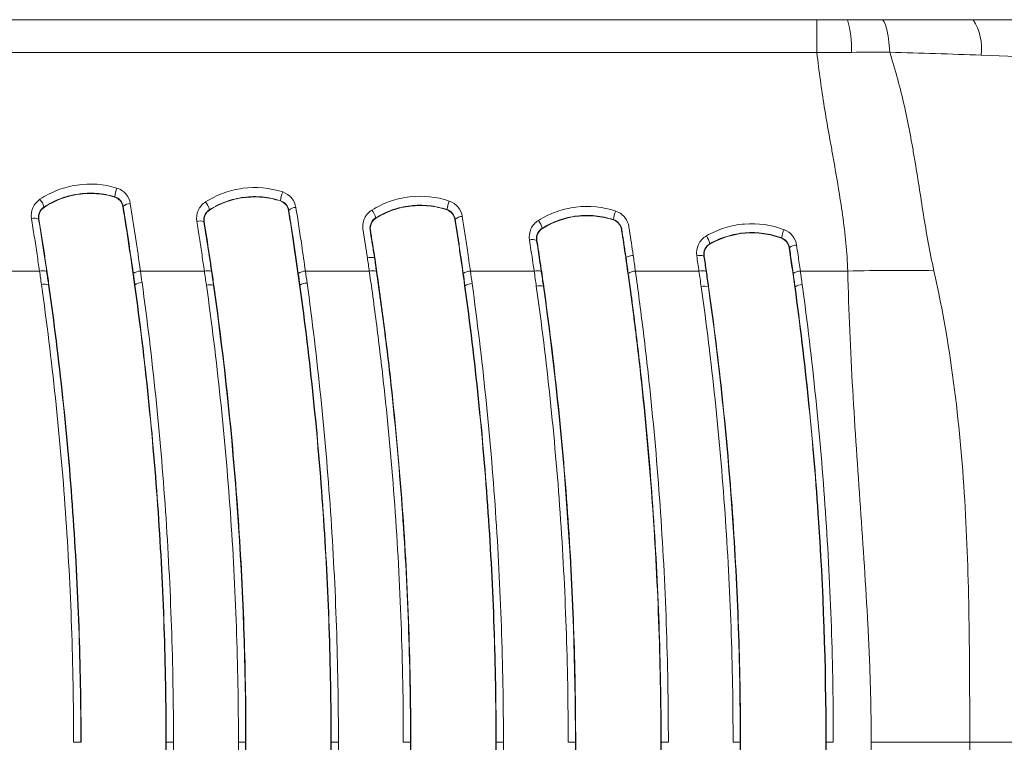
# Model space of a CAD drawing. Header units: millimetres. Extents: x 97 to 538, y 57 to 365.
# Tile 30 of 44: x 366 to 393, y 345 to 365. Entities that reach past the tile are written whole.
import ezdxf

# ---------------------------------------------------------------- set-up
doc = ezdxf.new("R2010")
doc.units = ezdxf.units.MM

msp = doc.modelspace()

# ---------------------------------------------------------------- linework, layer by layer
at = {"color": 7, "linetype": 'Continuous', "lineweight": 15}
for p, q in [((388.09, 365.223), (348.521, 365.223)), ((348.776, 364.31), (388.087, 364.31)), ((368.633, 360.309), (368.635, 360.316)), ((373.227, 360.2), (373.229, 360.207)), ((366.672, 360.03), (366.677, 360.024)), ((368.87, 360.05), (368.861, 360.048)), ((371.259, 359.956), (371.264, 359.95)), ((373.459, 359.941), (373.45, 359.94)), ((377.84, 359.953), (377.843, 359.96)), ((366.535, 359.699), (366.526, 359.698)), ((371.116, 359.621), (371.107, 359.619)), ((375.868, 359.731), (375.873, 359.725)), ((378.069, 359.693), (378.061, 359.692)), ((382.453, 359.675), (382.456, 359.682)), ((380.482, 359.446), (380.486, 359.439)), ((380.335, 359.109), (380.326, 359.107)), ((387.113, 359.167), (387.116, 359.175)), ((385.129, 359.017), (385.133, 359.01)), ((387.333, 358.907), (387.324, 358.905)), ((375.844, 358.623), (375.835, 358.621)), ((384.97, 358.673), (384.961, 358.671)), ((366.551, 358.256), (364.777, 358.256)), ((371.12, 358.256), (369.348, 358.256)), ((375.69, 358.256), (373.92, 358.256)), ((380.257, 358.256), (378.491, 358.256)), ((384.826, 358.256), (383.064, 358.256)), ((388.946, 358.256), (387.635, 358.256)), ((366.803, 357.877), (366.812, 357.878)), ((369.194, 357.879), (369.185, 357.878)), ((371.373, 357.862), (371.382, 357.864)), ((373.768, 357.865), (373.759, 357.864)), ((378.341, 357.851), (378.332, 357.85)), ((380.515, 357.834), (380.524, 357.835)), ((385.086, 357.819), (385.094, 357.82)), ((387.488, 357.823), (387.479, 357.822)), ((367.495, 345.203), (367.695, 345.203)), ((367.695, 345.203), (367.703, 345.203)), ((370.063, 345.203), (370.054, 345.203)), ((370.063, 345.203), (370.263, 345.203)), ((372.064, 345.203), (372.263, 345.203)), ((372.263, 345.203), (372.272, 345.203)), ((374.634, 345.203), (374.626, 345.203)), ((374.634, 345.203), (374.834, 345.203)), ((376.632, 345.203), (376.832, 345.203)), ((376.832, 345.203), (376.841, 345.203)), ((379.206, 345.203), (379.197, 345.203)), ((379.206, 345.203), (379.406, 345.203)), ((381.201, 345.203), (381.401, 345.203)), ((381.401, 345.203), (381.409, 345.203)), ((383.777, 345.203), (383.769, 345.203)), ((383.777, 345.203), (383.977, 345.203)), ((385.77, 345.203), (385.97, 345.203)), ((385.97, 345.203), (385.978, 345.203)), ((388.349, 345.203), (388.34, 345.203)), ((388.349, 345.203), (388.548, 345.203))]:
    msp.add_line(p, q, dxfattribs=at)
at = {"color": 7, "linetype": 'Continuous', "lineweight": 15, "flags": 128}
msp.add_lwpolyline([(382.806, 358.626), (382.8, 358.625), (382.797, 358.624)], dxfattribs=at)
at = {"color": 7, "linetype": 'Continuous', "lineweight": 15}
for centre, radius, start, end in [((386.647, 364.483), 2.407, 356.0613, 17.8874), ((391.142, 364.414), 1.518, 353.3752, 32.1915), ((369.536, 360.229), 0.905, 158.6158, 174.4871), ((374.09, 360.116), 0.865, 157.4006, 173.9454), ((366.187, 359.918), 0.498, 12.973, 41.1999), ((370.757, 359.843), 0.515, 12.6847, 39.9223), ((378.696, 359.86), 0.859, 156.7672, 173.2984), ((369.06, 359.862), 0.267, 88.4928, 135.4568), ((373.649, 359.75), 0.27, 88.5381, 134.906), ((375.344, 359.611), 0.538, 12.9587, 38.9027), ((383.347, 359.572), 0.898, 157.2431, 172.9409), ((366.412, 359.467), 0.257, 63.6882, 108.8687), ((370.993, 359.386), 0.26, 64.0235, 108.7523), ((378.261, 359.493), 0.277, 88.6464, 133.6409), ((379.944, 359.314), 0.553, 13.8008, 38.8098), ((387.96, 359.042), 0.855, 154.8334, 171.0581), ((380.214, 358.853), 0.278, 66.2338, 107.9625), ((384.524, 358.869), 0.623, 13.7529, 35.7411), ((387.526, 358.673), 0.303, 89.067, 129.5002), ((384.851, 358.397), 0.296, 68.1636, 107.2402), ((366.641, 357.952), 0.317, 70.075, 106.4878), ((369.346, 357.92), 0.336, 89.5494, 125.5871), ((371.21, 357.952), 0.317, 70.0766, 106.4883), ((373.917, 357.92), 0.336, 89.5511, 125.5834), ((375.778, 357.951), 0.317, 69.8, 106.2223), ((378.489, 357.92), 0.336, 89.5487, 125.5836), ((380.347, 357.952), 0.317, 70.0753, 106.4918), ((383.06, 357.92), 0.335, 89.3414, 125.3984), ((384.916, 357.952), 0.317, 70.0786, 106.4907), ((387.632, 357.92), 0.336, 89.5482, 125.5822), ((366.695, 357.57), 0.325, 70.5702, 106.0724), ((369.389, 357.598), 0.342, 89.5276, 124.8118), ((371.265, 357.556), 0.325, 70.5919, 106.0551), ((373.963, 357.584), 0.343, 89.5277, 124.7756), ((378.536, 357.569), 0.343, 89.5231, 124.7419), ((380.407, 357.526), 0.326, 70.6297, 106.0261), ((384.977, 357.512), 0.326, 70.6487, 106.0115), ((387.683, 357.541), 0.343, 89.5226, 124.6704)]:
    msp.add_arc(centre, radius, start, end, dxfattribs=at)
for points in [[(388.938, 365.223), (388.657, 365.223), (388.375, 365.223), (388.094, 365.223)], [(389.882, 365.223), (389.569, 365.223), (389.254, 365.223), (388.938, 365.223)], [(388.094, 364.31), (388.412, 364.313), (388.731, 364.316), (389.048, 364.318)], [(389.048, 364.318), (389.405, 364.32), (389.761, 364.321), (390.115, 364.321)], [(390.117, 364.321), (390.961, 364.298), (391.805, 364.27), (392.65, 364.239)], [(368.861, 360.048), (368.842, 360.168), (368.752, 360.273), (368.633, 360.309)], [(373.45, 359.94), (373.431, 360.059), (373.344, 360.163), (373.227, 360.2)], [(366.677, 360.024), (366.571, 359.953), (366.514, 359.823), (366.535, 359.699)], [(368.861, 360.048), (368.977, 359.328), (369.085, 358.605), (369.185, 357.878)], [(369.15, 358.193), (369.062, 358.817), (368.969, 359.436), (368.87, 360.05)], [(369.067, 360.129), (369.166, 359.51), (369.26, 358.885), (369.348, 358.256)], [(371.264, 359.95), (371.154, 359.88), (371.096, 359.747), (371.116, 359.621)], [(378.061, 359.692), (378.042, 359.81), (377.956, 359.914), (377.84, 359.953)], [(382.685, 359.413), (382.666, 359.533), (382.578, 359.642), (382.456, 359.682)], [(380.486, 359.439), (380.375, 359.37), (380.315, 359.236), (380.335, 359.109)], [(387.187, 359.405), (387.37, 359.336), (387.503, 359.167), (387.531, 358.976)], [(387.324, 358.905), (387.307, 359.022), (387.225, 359.125), (387.113, 359.167)], [(375.69, 358.256), (375.672, 358.38), (375.655, 358.505), (375.637, 358.629)], [(375.835, 358.621), (375.853, 358.497), (375.87, 358.373), (375.888, 358.249)], [(375.835, 358.621), (375.835, 358.621), (375.835, 358.621), (375.835, 358.621)], [(382.806, 358.626), (382.806, 358.626), (382.806, 358.626), (382.806, 358.626)], [(384.826, 358.256), (384.806, 358.397), (384.785, 358.538), (384.764, 358.679)], [(366.605, 357.882), (366.587, 358.007), (366.569, 358.131), (366.551, 358.256)], [(369.348, 358.256), (369.363, 358.151), (369.378, 358.045), (369.392, 357.94)], [(371.176, 357.868), (371.157, 357.997), (371.139, 358.127), (371.12, 358.256)], [(373.92, 358.256), (373.935, 358.146), (373.951, 358.036), (373.966, 357.926)], [(378.491, 358.256), (378.508, 358.141), (378.523, 358.027), (378.539, 357.912)], [(380.317, 357.839), (380.297, 357.978), (380.278, 358.117), (380.257, 358.256)], [(387.635, 358.256), (387.652, 358.132), (387.669, 358.008), (387.686, 357.884)], [(388.946, 358.256), (389.752, 358.281), (390.568, 358.285), (391.337, 358.267)], [(371.373, 357.862), (371.96, 353.714), (372.263, 349.46), (372.263, 345.203)], [(380.515, 357.834), (381.098, 353.694), (381.401, 349.45), (381.401, 345.203)], [(385.086, 357.819), (385.668, 353.684), (385.97, 349.445), (385.97, 345.203)], [(374.626, 345.203), (374.626, 340.946), (374.33, 336.693), (373.759, 332.541)], [(373.768, 332.54), (374.339, 336.693), (374.634, 340.946), (374.634, 345.203)], [(374.834, 345.203), (374.834, 340.926), (374.538, 336.654), (373.966, 332.479)], [(378.341, 332.554), (378.91, 336.699), (379.206, 340.949), (379.206, 345.203)], [(382.914, 332.568), (383.483, 336.709), (383.777, 340.954), (383.777, 345.203)], [(387.488, 332.582), (388.055, 336.718), (388.349, 340.959), (388.349, 345.203)], [(391.097, 345.203), (390.606, 345.203), (390.098, 345.203), (389.598, 345.203)], [(392.328, 345.203), (391.94, 345.203), (391.525, 345.203), (391.097, 345.203)], [(392.328, 345.203), (393.185, 345.203), (394.057, 345.203), (394.941, 345.203)]]:
    msp.add_open_spline(points, degree=3, dxfattribs=at)
for points, knots in [([(388.094, 365.223), (388.094, 365.223), (388.094, 365.135), (388.094, 364.812), (388.094, 364.578), (388.094, 364.31)], [0, 0, 0, 0, 0.5, 0.5, 1, 1, 1, 1]), ([(389.882, 365.223), (389.931, 365.223), (389.981, 365.136), (390.064, 364.818), (390.098, 364.587), (390.117, 364.321)], [0, 0, 0, 0, 0.5, 0.5, 1, 1, 1, 1]), ([(392.427, 365.223), (391.826, 365.223), (391.226, 365.223), (390.626, 365.223), (390.378, 365.223), (390.13, 365.223), (389.882, 365.223)], [0, 0, 0, 0, 0.001824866, 0.001824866, 0.001824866, 0.002580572, 0.002580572, 0.002580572, 0.002580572]), ([(408.493, 365.223), (405.799, 365.223), (403.11, 365.223), (397.753, 365.223), (395.085, 365.223), (392.427, 365.223)], [0, 0, 0, 0, 0.5, 0.5, 1, 1, 1, 1]), ([(388.946, 358.256), (388.934, 358.777), (388.878, 359.294), (388.732, 360.324), (388.643, 360.837), (388.542, 361.417), (388.531, 361.482), (388.508, 361.608), (388.487, 361.727), (388.465, 361.842), (388.444, 361.96), (388.433, 362.02), (388.38, 362.319), (388.338, 362.561), (388.221, 363.294), (388.151, 363.794), (388.094, 364.31)], [0, 0, 0, 0, 0.25, 0.25, 0.5, 0.5, 0.53125, 0.53125, 0.5625, 0.59375, 0.59375, 0.625, 0.625, 0.75, 0.75, 1, 1, 1, 1]), ([(390.115, 364.321), (390.273, 363.815), (390.407, 363.317), (390.573, 362.585), (390.623, 362.344), (390.691, 361.985), (390.711, 361.873), (390.753, 361.633), (390.777, 361.5), (390.887, 360.856), (390.963, 360.344), (391.128, 359.315), (391.218, 358.797), (391.337, 358.267)], [0, 0, 0, 0, 0.25, 0.25, 0.375, 0.375, 0.4375, 0.4375, 0.5, 0.5, 0.75, 0.75, 1, 1, 1, 1]), ([(392.65, 364.239), (393.963, 364.19), (395.277, 364.134), (397.909, 364.02), (399.226, 363.962), (403.187, 363.809), (405.838, 363.733), (408.493, 363.723)], [0, 0, 0, 0, 0.25, 0.25, 0.5, 0.5, 1, 1, 1, 1]), ([(366.562, 360.246), (366.717, 360.349), (366.88, 360.433), (367.224, 360.566), (367.407, 360.614), (367.956, 360.696), (368.336, 360.668), (368.694, 360.559)], [0, 0, 0, 0, 0.25, 0.25, 0.5, 0.5, 1, 1, 1, 1]), ([(368.694, 360.559), (368.792, 360.529), (368.879, 360.471), (369.008, 360.321), (369.051, 360.228), (369.067, 360.129)], [0, 0, 0, 0, 0.5, 0.5, 1, 1, 1, 1]), ([(371.152, 360.174), (371.309, 360.274), (371.474, 360.355), (371.82, 360.482), (372.004, 360.527), (372.555, 360.598), (372.935, 360.564), (373.291, 360.449)], [0, 0, 0, 0, 0.25, 0.25, 0.5, 0.5, 1, 1, 1, 1]), ([(373.291, 360.449), (373.387, 360.417), (373.472, 360.359), (373.599, 360.209), (373.641, 360.117), (373.656, 360.02)], [0, 0, 0, 0, 0.5, 0.5, 1, 1, 1, 1]), ([(366.329, 359.711), (366.312, 359.813), (366.326, 359.918), (366.407, 360.106), (366.474, 360.188), (366.562, 360.246)], [0, 0, 0, 0, 0.5, 0.5, 1, 1, 1, 1]), ([(368.635, 360.316), (368.472, 360.366), (368.302, 360.397), (367.958, 360.423), (367.787, 360.416), (367.45, 360.366), (367.282, 360.322), (366.965, 360.201), (366.814, 360.123), (366.672, 360.03)], [0, 0, 0, 0, 0.25, 0.25, 0.5, 0.5, 0.75, 0.75, 1, 1, 1, 1]), ([(366.677, 360.024), (366.962, 360.212), (367.287, 360.335), (367.79, 360.409), (367.963, 360.415), (368.302, 360.39), (368.469, 360.359), (368.633, 360.309)], [0, 0, 0, 0, 0.5, 0.5, 0.75, 0.75, 1, 1, 1, 1]), ([(368.87, 360.05), (368.86, 360.109), (368.833, 360.167), (368.753, 360.261), (368.697, 360.298), (368.635, 360.316)], [0, 0, 0, 0, 0.5, 0.5, 1, 1, 1, 1]), ([(370.91, 359.632), (370.893, 359.736), (370.907, 359.843), (370.992, 360.033), (371.062, 360.116), (371.152, 360.174)], [0, 0, 0, 0, 0.5, 0.5, 1, 1, 1, 1]), ([(373.229, 360.207), (373.066, 360.26), (372.897, 360.295), (372.553, 360.326), (372.383, 360.323), (372.044, 360.279), (371.875, 360.238), (371.556, 360.122), (371.403, 360.047), (371.259, 359.956)], [0, 0, 0, 0, 0.25, 0.25, 0.5, 0.5, 0.75, 0.75, 1, 1, 1, 1]), ([(371.264, 359.95), (371.552, 360.133), (371.88, 360.251), (372.385, 360.315), (372.559, 360.318), (372.897, 360.287), (373.064, 360.253), (373.227, 360.2)], [0, 0, 0, 0, 0.5, 0.5, 0.75, 0.75, 1, 1, 1, 1]), ([(373.459, 359.941), (373.449, 360), (373.423, 360.057), (373.344, 360.151), (373.29, 360.188), (373.229, 360.207)], [0, 0, 0, 0, 0.5, 0.5, 1, 1, 1, 1]), ([(375.763, 359.949), (375.921, 360.047), (376.087, 360.127), (376.436, 360.25), (376.62, 360.292), (377.172, 360.358), (377.552, 360.319), (377.907, 360.199)], [0, 0, 0, 0, 0.25, 0.25, 0.5, 0.5, 1, 1, 1, 1]), ([(377.907, 360.199), (378.002, 360.167), (378.086, 360.108), (378.211, 359.958), (378.252, 359.867), (378.267, 359.77)], [0, 0, 0, 0, 0.5, 0.5, 1, 1, 1, 1]), ([(366.672, 360.03), (366.618, 359.994), (366.575, 359.942), (366.524, 359.826), (366.516, 359.76), (366.526, 359.698)], [0, 0, 0, 0, 0.5, 0.5, 1, 1, 1, 1]), ([(371.259, 359.956), (371.203, 359.92), (371.158, 359.868), (371.106, 359.75), (371.097, 359.683), (371.107, 359.619)], [0, 0, 0, 0, 0.5, 0.5, 1, 1, 1, 1]), ([(373.45, 359.94), (373.478, 359.766), (373.505, 359.593), (373.532, 359.419), (373.559, 359.245), (373.585, 359.071), (373.611, 358.897), (373.662, 358.553), (373.711, 358.209), (373.759, 357.864)], [0, 0, 0, 0, 0.000538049, 0.000538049, 0.000538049, 0.001076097, 0.001076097, 0.001076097, 0.002137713, 0.002137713, 0.002137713, 0.002137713]), ([(373.722, 358.193), (373.697, 358.368), (373.672, 358.542), (373.647, 358.716), (373.621, 358.89), (373.595, 359.064), (373.569, 359.237), (373.533, 359.473), (373.496, 359.707), (373.459, 359.941), (373.459, 359.941), (373.459, 359.941), (373.459, 359.941)], [0, 0, 0, 0, 0.000538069, 0.000538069, 0.000538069, 0.001076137, 0.001076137, 0.001076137, 0.001807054, 0.001807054, 0.001807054, 0.001807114, 0.001807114, 0.001807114, 0.001807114]), ([(373.656, 360.02), (373.684, 359.846), (373.711, 359.672), (373.738, 359.497), (373.765, 359.323), (373.791, 359.148), (373.817, 358.973), (373.852, 358.734), (373.886, 358.495), (373.92, 358.256)], [0, 0, 0, 0, 0.000542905, 0.000542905, 0.000542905, 0.001085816, 0.001085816, 0.001085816, 0.001823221, 0.001823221, 0.001823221, 0.001823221]), ([(375.637, 358.629), (375.6, 358.863), (375.563, 359.096), (375.517, 359.388), (375.507, 359.446), (375.51, 359.564), (375.522, 359.622), (375.583, 359.789), (375.66, 359.885), (375.763, 359.949)], [0, 0, 0, 0, 0.5, 0.5, 0.625, 0.625, 0.75, 0.75, 1, 1, 1, 1]), ([(377.843, 359.96), (377.68, 360.015), (377.512, 360.051), (377.168, 360.087), (376.997, 360.085), (376.658, 360.046), (376.488, 360.007), (376.167, 359.894), (376.013, 359.821), (375.868, 359.731)], [0, 0, 0, 0, 0.25, 0.25, 0.5, 0.5, 0.75, 0.75, 1, 1, 1, 1]), ([(375.873, 359.725), (376.164, 359.905), (376.493, 360.019), (376.999, 360.078), (377.173, 360.079), (377.511, 360.043), (377.678, 360.008), (377.84, 359.953)], [0, 0, 0, 0, 0.5, 0.5, 0.75, 0.75, 1, 1, 1, 1]), ([(378.069, 359.693), (378.06, 359.752), (378.034, 359.809), (377.957, 359.903), (377.903, 359.94), (377.843, 359.96)], [0, 0, 0, 0, 0.5, 0.5, 1, 1, 1, 1]), ([(380.375, 359.661), (380.533, 359.76), (380.699, 359.84), (381.048, 359.964), (381.232, 360.008), (381.784, 360.075), (382.164, 360.038), (382.519, 359.919)], [0, 0, 0, 0, 0.25, 0.25, 0.5, 0.5, 1, 1, 1, 1]), ([(382.519, 359.919), (382.632, 359.881), (382.728, 359.808), (382.827, 359.663), (382.852, 359.61), (382.884, 359.499), (382.89, 359.44), (382.934, 359.153), (382.969, 358.923), (383.004, 358.692)], [0, 0, 0, 0, 0.25, 0.25, 0.375, 0.375, 0.5, 0.5, 1, 1, 1, 1]), ([(366.551, 358.256), (366.529, 358.41), (366.506, 358.565), (366.483, 358.719), (366.458, 358.885), (366.433, 359.05), (366.407, 359.216), (366.381, 359.381), (366.355, 359.546), (366.329, 359.711)], [0, 0, 0, 0, 0.000476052, 0.000476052, 0.000476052, 0.00098919, 0.00098919, 0.00098919, 0.001502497, 0.001502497, 0.001502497, 0.001502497]), ([(366.526, 359.698), (366.526, 359.698), (366.526, 359.698), (366.526, 359.698), (366.553, 359.534), (366.579, 359.37), (366.605, 359.205), (366.63, 359.041), (366.656, 358.876), (366.681, 358.711), (366.704, 358.557), (366.727, 358.404), (366.749, 358.25)], [-0.00000006, -0.00000006, -0.00000006, -0.00000006, 0, 0, 0, 0.000510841, 0.000510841, 0.000510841, 0.001021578, 0.001021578, 0.001021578, 0.001495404, 0.001495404, 0.001495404, 0.001495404]), ([(366.812, 357.878), (366.79, 358.031), (366.768, 358.184), (366.746, 358.337), (366.723, 358.49), (366.7, 358.643), (366.677, 358.796), (366.631, 359.097), (366.584, 359.399), (366.535, 359.699)], [0, 0, 0, 0, 0.000471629, 0.000471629, 0.000471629, 0.000943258, 0.000943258, 0.000943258, 0.001875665, 0.001875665, 0.001875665, 0.001875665]), ([(371.12, 358.256), (371.098, 358.405), (371.077, 358.554), (371.054, 358.702), (371.031, 358.858), (371.007, 359.013), (370.983, 359.168), (370.959, 359.323), (370.935, 359.478), (370.91, 359.632)], [0, 0, 0, 0, 0.00045911, 0.00045911, 0.00045911, 0.000939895, 0.000939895, 0.000939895, 0.001420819, 0.001420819, 0.001420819, 0.001420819]), ([(371.107, 359.619), (371.107, 359.619), (371.107, 359.619), (371.107, 359.619), (371.132, 359.466), (371.157, 359.312), (371.181, 359.158), (371.205, 359.004), (371.228, 358.849), (371.252, 358.694), (371.274, 358.546), (371.296, 358.398), (371.318, 358.25)], [-0.00000006, -0.00000006, -0.00000006, -0.00000006, 0, 0, 0, 0.000478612, 0.000478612, 0.000478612, 0.000957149, 0.000957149, 0.000957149, 0.001414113, 0.001414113, 0.001414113, 0.001414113]), ([(371.382, 357.864), (371.362, 358.011), (371.34, 358.159), (371.319, 358.307), (371.297, 358.454), (371.275, 358.601), (371.253, 358.749), (371.209, 359.04), (371.163, 359.331), (371.116, 359.621)], [0, 0, 0, 0, 0.000454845, 0.000454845, 0.000454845, 0.00090969, 0.00090969, 0.00090969, 0.001809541, 0.001809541, 0.001809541, 0.001809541]), ([(375.868, 359.731), (375.811, 359.696), (375.765, 359.643), (375.725, 359.554), (375.716, 359.522), (375.709, 359.474), (375.708, 359.458), (375.708, 359.425), (375.71, 359.409), (375.712, 359.392)], [0, 0, 0, 0, 0.5, 0.5, 0.75, 0.75, 0.875, 0.875, 1, 1, 1, 1]), ([(375.873, 359.725), (375.788, 359.672), (375.732, 359.582), (375.714, 359.438), (375.722, 359.389), (375.737, 359.294), (375.775, 359.054), (375.814, 358.814), (375.844, 358.623)], [0, 0, 0, 0, 0.25, 0.25, 0.375, 0.375, 0.5, 1, 1, 1, 1]), ([(378.061, 359.692), (378.085, 359.538), (378.109, 359.384), (378.132, 359.23), (378.156, 359.076), (378.179, 358.922), (378.202, 358.767), (378.247, 358.462), (378.29, 358.156), (378.332, 357.85)], [0, 0, 0, 0, 0.000476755, 0.000476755, 0.000476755, 0.00095351, 0.00095351, 0.00095351, 0.001895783, 0.001895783, 0.001895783, 0.001895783]), ([(378.293, 358.193), (378.266, 358.386), (378.238, 358.579), (378.21, 358.772), (378.187, 358.926), (378.164, 359.08), (378.141, 359.234), (378.117, 359.387), (378.094, 359.54), (378.069, 359.693), (378.069, 359.693), (378.069, 359.693), (378.069, 359.693)], [0, 0, 0, 0, 0.000595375, 0.000595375, 0.000595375, 0.001072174, 0.001072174, 0.001072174, 0.00154892, 0.00154892, 0.00154892, 0.00154898, 0.00154898, 0.00154898, 0.00154898]), ([(378.267, 359.77), (378.291, 359.615), (378.315, 359.461), (378.339, 359.306), (378.362, 359.151), (378.385, 358.996), (378.408, 358.84), (378.436, 358.646), (378.464, 358.451), (378.491, 358.256)], [0, 0, 0, 0, 0.000481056, 0.000481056, 0.000481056, 0.000962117, 0.000962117, 0.000962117, 0.001562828, 0.001562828, 0.001562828, 0.001562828]), ([(380.128, 359.117), (380.112, 359.222), (380.127, 359.33), (380.213, 359.521), (380.284, 359.604), (380.375, 359.661)], [0, 0, 0, 0, 0.5, 0.5, 1, 1, 1, 1]), ([(382.456, 359.682), (382.293, 359.736), (382.124, 359.772), (381.78, 359.806), (381.61, 359.804), (381.271, 359.763), (381.101, 359.724), (380.78, 359.61), (380.626, 359.536), (380.482, 359.446)], [0, 0, 0, 0, 0.25, 0.25, 0.5, 0.5, 0.75, 0.75, 1, 1, 1, 1]), ([(380.486, 359.439), (380.776, 359.621), (381.106, 359.736), (381.612, 359.797), (381.785, 359.798), (382.124, 359.764), (382.29, 359.729), (382.453, 359.675)], [0, 0, 0, 0, 0.5, 0.5, 0.75, 0.75, 1, 1, 1, 1]), ([(382.797, 358.624), (382.768, 358.815), (382.731, 359.053), (382.695, 359.291), (382.68, 359.386), (382.675, 359.435), (382.623, 359.57), (382.547, 359.644), (382.453, 359.675)], [0, 0, 0, 0, 0.5, 0.625, 0.625, 0.75, 0.75, 1, 1, 1, 1]), ([(375.712, 359.392), (375.712, 359.392), (375.712, 359.392), (375.712, 359.392), (375.727, 359.298), (375.742, 359.205), (375.757, 359.111), (375.776, 358.99), (375.796, 358.869), (375.815, 358.748), (375.822, 358.706), (375.828, 358.663), (375.835, 358.621)], [-0.00000006, -0.00000006, -0.00000006, -0.00000006, 0, 0, 0, 0.0002914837, 0.0002914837, 0.0002914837, 0.0006662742, 0.0006662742, 0.0006662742, 0.0007970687, 0.0007970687, 0.0007970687, 0.0007970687]), ([(380.482, 359.446), (380.425, 359.411), (380.379, 359.358), (380.325, 359.239), (380.316, 359.171), (380.326, 359.107)], [0, 0, 0, 0, 0.5, 0.5, 1, 1, 1, 1]), ([(382.806, 358.626), (382.8, 358.664), (382.794, 358.701), (382.789, 358.739), (382.77, 358.86), (382.751, 358.981), (382.733, 359.101), (382.717, 359.205), (382.701, 359.309), (382.685, 359.413), (382.685, 359.413), (382.685, 359.413), (382.685, 359.413)], [0, 0, 0, 0, 0.0001170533, 0.0001170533, 0.0001170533, 0.0004910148, 0.0004910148, 0.0004910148, 0.0008132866, 0.0008132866, 0.0008132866, 0.0008133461, 0.0008133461, 0.0008133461, 0.0008133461]), ([(385.03, 359.233), (385.192, 359.326), (385.362, 359.4), (385.716, 359.51), (385.902, 359.546), (386.458, 359.591), (386.836, 359.538), (387.187, 359.405)], [0, 0, 0, 0, 0.25, 0.25, 0.5, 0.5, 1, 1, 1, 1]), ([(380.257, 358.256), (380.242, 358.363), (380.226, 358.471), (380.21, 358.579), (380.183, 358.759), (380.156, 358.938), (380.128, 359.117)], [0, 0, 0, 0, 0.0003318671, 0.0003318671, 0.0003318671, 0.000887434, 0.000887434, 0.000887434, 0.000887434]), ([(380.326, 359.107), (380.326, 359.107), (380.326, 359.107), (380.326, 359.107), (380.354, 358.929), (380.381, 358.75), (380.408, 358.571), (380.424, 358.464), (380.439, 358.357), (380.455, 358.25)], [-0.00000006, -0.00000006, -0.00000006, -0.00000006, 0, 0, 0, 0.0005528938, 0.0005528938, 0.0005528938, 0.0008832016, 0.0008832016, 0.0008832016, 0.0008832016]), ([(380.524, 357.835), (380.509, 357.942), (380.494, 358.048), (380.478, 358.155), (380.463, 358.262), (380.447, 358.369), (380.431, 358.475), (380.4, 358.687), (380.368, 358.898), (380.335, 359.109)], [0, 0, 0, 0, 0.000328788, 0.000328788, 0.000328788, 0.000657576, 0.000657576, 0.000657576, 0.001310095, 0.001310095, 0.001310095, 0.001310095]), ([(384.764, 358.679), (384.747, 358.787), (384.764, 358.899), (384.858, 359.094), (384.934, 359.177), (385.03, 359.233)], [0, 0, 0, 0, 0.5, 0.5, 1, 1, 1, 1]), ([(387.116, 359.175), (386.955, 359.235), (386.788, 359.278), (386.445, 359.326), (386.274, 359.331), (385.933, 359.304), (385.761, 359.271), (385.435, 359.17), (385.278, 359.102), (385.129, 359.017)], [0, 0, 0, 0, 0.25, 0.25, 0.5, 0.5, 0.75, 0.75, 1, 1, 1, 1]), ([(385.133, 359.01), (385.432, 359.18), (385.766, 359.283), (386.275, 359.323), (386.449, 359.318), (386.787, 359.27), (386.952, 359.228), (387.113, 359.167)], [0, 0, 0, 0, 0.5, 0.5, 0.75, 0.75, 1, 1, 1, 1]), ([(387.333, 358.907), (387.324, 358.965), (387.3, 359.022), (387.225, 359.115), (387.174, 359.153), (387.116, 359.175)], [0, 0, 0, 0, 0.5, 0.5, 1, 1, 1, 1]), ([(385.129, 359.017), (385.069, 358.983), (385.02, 358.93), (384.962, 358.808), (384.951, 358.738), (384.961, 358.671)], [0, 0, 0, 0, 0.5, 0.5, 1, 1, 1, 1]), ([(385.133, 359.01), (385.075, 358.976), (385.028, 358.926), (384.971, 358.807), (384.96, 358.739), (384.97, 358.673)], [0, 0, 0, 0, 0.5, 0.5, 1, 1, 1, 1]), ([(387.324, 358.905), (387.338, 358.815), (387.351, 358.725), (387.364, 358.634), (387.377, 358.544), (387.39, 358.453), (387.403, 358.362), (387.429, 358.182), (387.454, 358.002), (387.479, 357.822)], [0, 0, 0, 0, 0.000279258, 0.000279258, 0.000279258, 0.000558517, 0.000558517, 0.000558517, 0.001113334, 0.001113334, 0.001113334, 0.001113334]), ([(387.436, 358.193), (387.424, 358.284), (387.411, 358.374), (387.398, 358.465), (387.376, 358.612), (387.355, 358.76), (387.333, 358.907), (387.333, 358.907), (387.333, 358.907), (387.333, 358.907)], [0, 0, 0, 0, 0.0002792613, 0.0002792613, 0.0002792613, 0.0007343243, 0.0007343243, 0.0007343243, 0.0007343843, 0.0007343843, 0.0007343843, 0.0007343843]), ([(387.531, 358.976), (387.544, 358.885), (387.558, 358.794), (387.571, 358.703), (387.592, 358.554), (387.614, 358.405), (387.635, 358.256)], [0, 0, 0, 0, 0.0002817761, 0.0002817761, 0.0002817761, 0.0007409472, 0.0007409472, 0.0007409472, 0.0007409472]), ([(375.835, 358.621), (375.833, 358.631), (375.81, 358.637), (375.738, 358.639), (375.688, 358.636), (375.637, 358.629)], [0, 0, 0, 0, 0.5, 0.5, 1, 1, 1, 1]), ([(376.841, 345.203), (376.841, 347.462), (376.756, 349.714), (376.504, 353.079), (376.4, 354.196), (376.213, 355.863), (376.145, 356.418), (376, 357.522), (375.922, 358.073), (375.844, 358.623)], [0, 0, 0, 0, 0.5, 0.5, 0.75, 0.75, 0.875, 0.875, 1, 1, 1, 1]), ([(382.797, 358.624), (382.873, 358.075), (382.95, 357.524), (383.091, 356.42), (383.156, 355.866), (383.338, 354.201), (383.44, 353.085), (383.686, 349.72), (383.769, 347.462), (383.769, 345.203)], [0, 0, 0, 0, 0.125, 0.125, 0.25, 0.25, 0.5, 0.5, 1, 1, 1, 1]), ([(382.806, 358.626), (382.806, 358.636), (382.827, 358.649), (382.9, 358.674), (382.952, 358.685), (383.004, 358.692)], [0, 0, 0, 0, 0.5, 0.5, 1, 1, 1, 1]), ([(382.865, 358.194), (382.846, 358.338), (382.826, 358.482), (382.806, 358.626), (382.806, 358.626), (382.806, 358.626), (382.806, 358.626)], [0, 0, 0, 0, 0.0004436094, 0.0004436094, 0.0004436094, 0.0004436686, 0.0004436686, 0.0004436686, 0.0004436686]), ([(383.004, 358.692), (383.022, 358.563), (383.04, 358.433), (383.057, 358.303), (383.059, 358.287), (383.062, 358.271), (383.064, 358.256)], [0, 0, 0, 0, 0.0004000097, 0.0004000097, 0.0004000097, 0.0004483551, 0.0004483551, 0.0004483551, 0.0004483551]), ([(384.961, 358.671), (384.961, 358.671), (384.961, 358.671), (384.961, 358.671), (384.982, 358.531), (385.003, 358.391), (385.024, 358.25)], [-0.00000006, -0.00000006, -0.00000006, -0.00000006, 0, 0, 0, 0.0004335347, 0.0004335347, 0.0004335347, 0.0004335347]), ([(385.094, 357.82), (385.084, 357.892), (385.074, 357.963), (385.064, 358.034), (385.054, 358.106), (385.044, 358.177), (385.033, 358.248), (385.013, 358.39), (384.992, 358.531), (384.97, 358.673)], [0, 0, 0, 0, 0.0002195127, 0.0002195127, 0.0002195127, 0.0004390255, 0.0004390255, 0.0004390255, 0.0008758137, 0.0008758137, 0.0008758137, 0.0008758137]), ([(376.632, 345.203), (376.632, 347.399), (376.553, 349.589), (376.315, 352.863), (376.216, 353.949), (376.04, 355.57), (375.976, 356.109), (375.84, 357.184), (375.765, 357.72), (375.69, 358.256)], [0, 0, 0, 0, 0.5, 0.5, 0.75, 0.75, 0.875, 0.875, 1, 1, 1, 1]), ([(383.064, 358.256), (383.137, 357.72), (383.209, 357.184), (383.341, 356.109), (383.403, 355.57), (383.574, 353.949), (383.67, 352.863), (383.9, 349.59), (383.977, 347.398), (383.977, 345.203)], [0, 0, 0, 0, 0.125, 0.125, 0.25, 0.25, 0.5, 0.5, 1, 1, 1, 1]), ([(384.888, 357.825), (384.877, 357.897), (384.867, 357.969), (384.857, 358.04), (384.847, 358.112), (384.836, 358.184), (384.826, 358.256)], [0, 0, 0, 0, 0.0002208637, 0.0002208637, 0.0002208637, 0.0004417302, 0.0004417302, 0.0004417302, 0.0004417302]), ([(389.598, 345.203), (389.596, 345.475), (389.596, 345.746), (389.588, 346.288), (389.582, 346.559), (389.557, 347.372), (389.534, 347.914), (389.449, 349.54), (389.374, 350.624), (389.223, 352.793), (389.147, 353.878), (389.024, 356.057), (388.978, 357.149), (388.946, 358.256)], [0, 0, 0, 0, 0.0625, 0.0625, 0.125, 0.125, 0.25, 0.25, 0.5, 0.5, 0.75, 0.75, 1, 1, 1, 1]), ([(391.337, 358.267), (391.589, 357.15), (391.769, 356.057), (392.046, 353.88), (392.139, 352.796), (392.263, 350.628), (392.295, 349.544), (392.319, 347.915), (392.323, 347.371), (392.327, 346.556), (392.327, 346.284), (392.328, 345.739), (392.327, 345.467), (392.328, 345.203)], [0, 0, 0, 0, 0.25, 0.25, 0.5, 0.5, 0.75, 0.75, 0.875, 0.875, 0.9375, 0.9375, 1, 1, 1, 1]), ([(366.749, 358.25), (366.767, 358.126), (366.785, 358.001), (366.803, 357.877), (366.803, 357.877), (366.803, 357.877), (366.803, 357.877)], [0, 0, 0, 0, 0.0003825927, 0.0003825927, 0.0003825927, 0.0003826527, 0.0003826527, 0.0003826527, 0.0003826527]), ([(369.194, 357.879), (369.194, 357.879), (369.194, 357.879), (369.194, 357.879), (369.18, 357.984), (369.165, 358.088), (369.15, 358.193)], [-0.00000006, -0.00000006, -0.00000006, -0.00000006, 0, 0, 0, 0.0003218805, 0.0003218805, 0.0003218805, 0.0003218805]), ([(371.318, 358.25), (371.337, 358.121), (371.355, 357.992), (371.373, 357.862), (371.373, 357.862), (371.373, 357.862), (371.373, 357.862)], [0, 0, 0, 0, 0.0003973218, 0.0003973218, 0.0003973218, 0.0003973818, 0.0003973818, 0.0003973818, 0.0003973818]), ([(373.768, 357.865), (373.768, 357.865), (373.768, 357.865), (373.768, 357.865), (373.753, 357.974), (373.737, 358.084), (373.722, 358.193)], [-0.00000006, -0.00000006, -0.00000006, -0.00000006, 0, 0, 0, 0.0003362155, 0.0003362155, 0.0003362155, 0.0003362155]), ([(375.888, 358.249), (375.963, 357.714), (376.038, 357.178), (376.175, 356.103), (376.239, 355.564), (376.415, 353.944), (376.514, 352.859), (376.752, 349.587), (376.832, 347.398), (376.832, 345.203)], [0, 0, 0, 0, 0.125, 0.125, 0.25, 0.25, 0.5, 0.5, 1, 1, 1, 1]), ([(378.341, 357.851), (378.341, 357.851), (378.341, 357.851), (378.341, 357.851), (378.325, 357.965), (378.309, 358.079), (378.293, 358.193)], [-0.00000006, -0.00000006, -0.00000006, -0.00000006, 0, 0, 0, 0.0003505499, 0.0003505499, 0.0003505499, 0.0003505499]), ([(380.455, 358.25), (380.475, 358.111), (380.495, 357.972), (380.515, 357.834), (380.515, 357.834), (380.515, 357.834), (380.515, 357.834)], [0, 0, 0, 0, 0.0004267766, 0.0004267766, 0.0004267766, 0.0004268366, 0.0004268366, 0.0004268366, 0.0004268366]), ([(383.777, 345.203), (383.777, 346.294), (383.758, 347.387), (383.681, 349.566), (383.623, 350.654), (383.47, 352.825), (383.375, 353.906), (383.204, 355.52), (383.143, 356.056), (383.011, 357.127), (382.939, 357.661), (382.865, 358.194)], [0, 0, 0, 0, 0.25, 0.25, 0.5, 0.5, 0.75, 0.75, 0.875, 0.875, 1, 1, 1, 1]), ([(385.024, 358.25), (385.034, 358.178), (385.045, 358.106), (385.055, 358.035), (385.065, 357.963), (385.075, 357.891), (385.086, 357.819), (385.086, 357.819), (385.086, 357.819), (385.086, 357.819)], [0, 0, 0, 0, 0.00022075, 0.00022075, 0.00022075, 0.0004415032, 0.0004415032, 0.0004415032, 0.0004415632, 0.0004415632, 0.0004415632, 0.0004415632]), ([(387.488, 357.823), (387.488, 357.823), (387.488, 357.823), (387.488, 357.823), (387.471, 357.946), (387.454, 358.07), (387.436, 358.193)], [-0.00000006, -0.00000006, -0.00000006, -0.00000006, 0, 0, 0, 0.0003792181, 0.0003792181, 0.0003792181, 0.0003792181]), ([(367.495, 345.203), (367.495, 347.334), (367.42, 349.465), (367.121, 353.7), (366.898, 355.802), (366.605, 357.882)], [0, 0, 0, 0, 0.5, 0.5, 1, 1, 1, 1]), ([(366.803, 357.877), (367.097, 355.8), (367.32, 353.696), (367.619, 349.463), (367.695, 347.333), (367.695, 345.203)], [0, 0, 0, 0, 0.5, 0.5, 1, 1, 1, 1]), ([(367.703, 345.203), (367.703, 347.334), (367.628, 349.465), (367.329, 353.699), (367.105, 355.8), (366.812, 357.878)], [0, 0, 0, 0, 0.5, 0.5, 1, 1, 1, 1]), ([(369.185, 357.878), (369.472, 355.799), (369.689, 353.696), (369.981, 349.46), (370.054, 347.334), (370.054, 345.203)], [0, 0, 0, 0, 0.5, 0.5, 1, 1, 1, 1]), ([(370.063, 345.203), (370.063, 346.267), (370.044, 347.332), (369.971, 349.457), (369.917, 350.519), (369.771, 352.636), (369.68, 353.692), (369.463, 355.794), (369.337, 356.84), (369.194, 357.879)], [0, 0, 0, 0, 0.25, 0.25, 0.5, 0.5, 0.75, 0.75, 1, 1, 1, 1]), ([(369.392, 357.94), (369.679, 355.85), (369.897, 353.736), (370.189, 349.48), (370.263, 347.344), (370.263, 345.203)], [0, 0, 0, 0, 0.5, 0.5, 1, 1, 1, 1]), ([(372.064, 345.203), (372.064, 347.332), (371.988, 349.46), (371.69, 353.692), (371.468, 355.79), (371.176, 357.868)], [0, 0, 0, 0, 0.5, 0.5, 1, 1, 1, 1]), ([(372.272, 345.203), (372.272, 347.332), (372.197, 349.46), (371.898, 353.691), (371.676, 355.788), (371.382, 357.864)], [0, 0, 0, 0, 0.5, 0.5, 1, 1, 1, 1]), ([(373.759, 357.864), (374.044, 355.787), (374.262, 353.686), (374.552, 349.456), (374.626, 347.332), (374.626, 345.203)], [0, 0, 0, 0, 0.5, 0.5, 1, 1, 1, 1]), ([(374.634, 345.203), (374.634, 346.266), (374.616, 347.33), (374.543, 349.452), (374.488, 350.513), (374.343, 352.628), (374.253, 353.682), (374.036, 355.782), (373.91, 356.828), (373.768, 357.865)], [0, 0, 0, 0, 0.25, 0.25, 0.5, 0.5, 0.75, 0.75, 1, 1, 1, 1]), ([(373.966, 357.926), (374.252, 355.838), (374.47, 353.727), (374.761, 349.475), (374.834, 347.342), (374.834, 345.203)], [0, 0, 0, 0, 0.5, 0.5, 1, 1, 1, 1]), ([(378.332, 357.85), (378.617, 355.775), (378.834, 353.677), (379.124, 349.451), (379.197, 347.329), (379.197, 345.203)], [0, 0, 0, 0, 0.5, 0.5, 1, 1, 1, 1]), ([(379.206, 345.203), (379.206, 346.264), (379.187, 347.327), (379.115, 349.448), (379.06, 350.507), (378.915, 352.62), (378.825, 353.673), (378.609, 355.77), (378.483, 356.815), (378.341, 357.851)], [0, 0, 0, 0, 0.25, 0.25, 0.5, 0.5, 0.75, 0.75, 1, 1, 1, 1]), ([(378.539, 357.912), (378.825, 355.826), (379.042, 353.717), (379.332, 349.471), (379.406, 347.339), (379.406, 345.203)], [0, 0, 0, 0, 0.5, 0.5, 1, 1, 1, 1]), ([(381.201, 345.203), (381.201, 347.327), (381.126, 349.45), (380.83, 353.673), (380.608, 355.766), (380.317, 357.839)], [0, 0, 0, 0, 0.5, 0.5, 1, 1, 1, 1]), ([(381.409, 345.203), (381.409, 347.327), (381.334, 349.45), (381.037, 353.671), (380.816, 355.764), (380.524, 357.835)], [0, 0, 0, 0, 0.5, 0.5, 1, 1, 1, 1]), ([(385.77, 345.203), (385.77, 347.325), (385.695, 349.445), (385.399, 353.663), (385.178, 355.754), (384.888, 357.825)], [0, 0, 0, 0, 0.5, 0.5, 1, 1, 1, 1]), ([(385.978, 345.203), (385.978, 347.325), (385.903, 349.445), (385.607, 353.661), (385.386, 355.751), (385.094, 357.82)], [0, 0, 0, 0, 0.5, 0.5, 1, 1, 1, 1]), ([(387.479, 357.822), (387.763, 355.752), (387.979, 353.658), (388.267, 349.442), (388.34, 347.325), (388.34, 345.203)], [0, 0, 0, 0, 0.5, 0.5, 1, 1, 1, 1]), ([(388.349, 345.203), (388.349, 347.321), (388.276, 349.441), (387.987, 353.658), (387.771, 355.755), (387.488, 357.823)], [0, 0, 0, 0, 0.5, 0.5, 1, 1, 1, 1]), ([(387.686, 357.884), (387.97, 355.803), (388.187, 353.698), (388.476, 349.461), (388.548, 347.334), (388.548, 345.203)], [0, 0, 0, 0, 0.5, 0.5, 1, 1, 1, 1]), ([(370.054, 345.203), (370.054, 343.071), (369.981, 340.946), (369.689, 336.709), (369.472, 334.606), (369.185, 332.527)], [0, 0, 0, 0, 0.5, 0.5, 1, 1, 1, 1]), ([(369.194, 332.526), (369.48, 334.605), (369.698, 336.71), (369.989, 340.946), (370.063, 343.071), (370.063, 345.203)], [0, 0, 0, 0, 0.5, 0.5, 1, 1, 1, 1]), ([(370.263, 345.203), (370.263, 343.061), (370.189, 340.926), (369.897, 336.669), (369.679, 334.555), (369.392, 332.465)], [0, 0, 0, 0, 0.5, 0.5, 1, 1, 1, 1]), ([(371.176, 332.537), (371.468, 334.615), (371.69, 336.712), (371.988, 340.945), (372.064, 343.073), (372.064, 345.203)], [0, 0, 0, 0, 0.5, 0.5, 1, 1, 1, 1]), ([(372.263, 345.203), (372.263, 343.075), (372.188, 340.947), (371.89, 336.716), (371.667, 334.619), (371.373, 332.543)], [0, 0, 0, 0, 0.5, 0.5, 1, 1, 1, 1]), ([(371.382, 332.542), (371.676, 334.617), (371.898, 336.713), (372.197, 340.945), (372.272, 343.073), (372.272, 345.203)], [0, 0, 0, 0, 0.5, 0.5, 1, 1, 1, 1]), ([(376.832, 345.203), (376.832, 343.077), (376.757, 340.952), (376.459, 336.726), (376.237, 334.631), (375.944, 332.557)], [0, 0, 0, 0, 0.5, 0.5, 1, 1, 1, 1]), ([(375.953, 332.556), (376.246, 334.63), (376.468, 336.723), (376.765, 340.95), (376.841, 343.075), (376.841, 345.203)], [0, 0, 0, 0, 0.5, 0.5, 1, 1, 1, 1]), ([(379.197, 345.203), (379.197, 343.076), (379.124, 340.95), (378.834, 336.723), (378.617, 334.63), (378.332, 332.555)], [0, 0, 0, 0, 0.5, 0.5, 1, 1, 1, 1]), ([(379.406, 345.203), (379.406, 343.066), (379.332, 340.931), (379.042, 336.683), (378.825, 334.579), (378.539, 332.493)], [0, 0, 0, 0, 0.5, 0.5, 1, 1, 1, 1]), ([(381.401, 345.203), (381.401, 343.08), (381.326, 340.957), (381.029, 336.736), (380.807, 334.643), (380.515, 332.572)], [0, 0, 0, 0, 0.5, 0.5, 1, 1, 1, 1]), ([(380.524, 332.57), (380.816, 334.642), (381.037, 336.733), (381.334, 340.955), (381.409, 343.078), (381.409, 345.203)], [0, 0, 0, 0, 0.5, 0.5, 1, 1, 1, 1]), ([(383.769, 345.203), (383.769, 343.078), (383.696, 340.955), (383.406, 336.733), (383.19, 334.641), (382.906, 332.569)], [0, 0, 0, 0, 0.5, 0.5, 1, 1, 1, 1]), ([(385.97, 345.203), (385.97, 343.082), (385.895, 340.962), (385.598, 336.745), (385.377, 334.655), (385.086, 332.586)], [0, 0, 0, 0, 0.5, 0.5, 1, 1, 1, 1]), ([(385.094, 332.585), (385.386, 334.654), (385.607, 336.743), (385.903, 340.96), (385.978, 343.08), (385.978, 345.203)], [0, 0, 0, 0, 0.5, 0.5, 1, 1, 1, 1]), ([(388.34, 345.203), (388.34, 343.08), (388.267, 340.96), (387.978, 336.742), (387.763, 334.653), (387.479, 332.583)], [0, 0, 0, 0, 0.5, 0.5, 1, 1, 1, 1]), ([(388.946, 332.149), (388.953, 332.371), (388.967, 332.827), (388.996, 333.535), (389.031, 334.287), (389.072, 335.083), (389.119, 335.923), (389.173, 336.808), (389.232, 337.737), (389.319, 339.005), (389.416, 340.413), (389.504, 341.856), (389.556, 343.026), (389.587, 344.111), (389.594, 344.838), (389.598, 345.203)], [0, 0, 0, 0, 0.051312, 0.105945, 0.163903, 0.225187, 0.289798, 0.357738, 0.429008, 0.503609, 0.649119, 0.75219, 0.834116, 0.916713, 1, 1, 1, 1]), ([(392.328, 345.203), (392.328, 345), (392.328, 344.548), (392.327, 343.803), (392.323, 342.92), (392.309, 341.619), (392.273, 340.194), (392.206, 338.692), (392.121, 337.462), (392.009, 336.274), (391.874, 335.15), (391.717, 334.089), (391.542, 333.091), (391.404, 332.45), (391.337, 332.138)], [0, 0, 0, 0, 0.046215, 0.102861, 0.169905, 0.247316, 0.399714, 0.495101, 0.590605, 0.681475, 0.767783, 0.849596, 0.92698, 1, 1, 1, 1])]:
    msp.add_open_spline(points, degree=3, knots=knots, dxfattribs=at)

doc.saveas('drawing.dxf')
